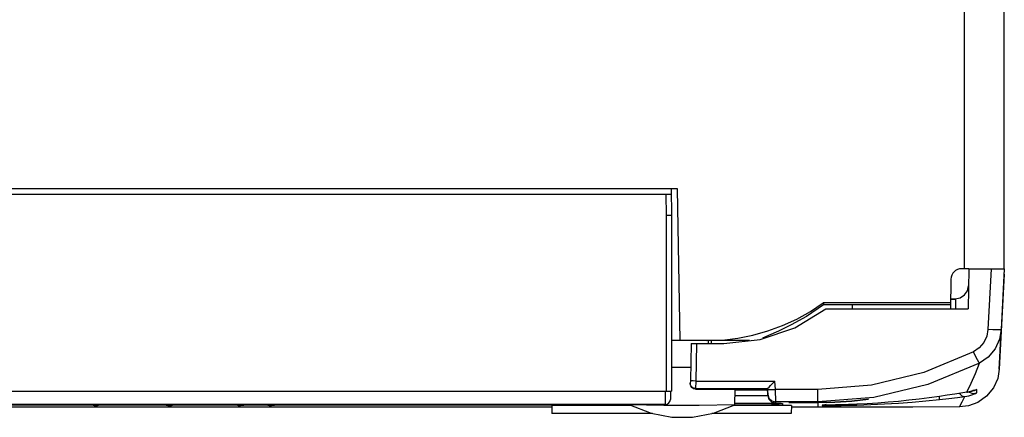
# Model space of a CAD drawing. Header units: millimetres. Extents: x 0 to 700, y 0 to 600.
# Tile 47 of 65: x 370 to 407, y 437 to 452. Entities that reach past the tile are written whole.
import ezdxf

# ---------------------------------------------------------------- set-up
doc = ezdxf.new("R2010")
doc.units = ezdxf.units.MM
doc.header["$LTSCALE"] = 39.111111
doc.layers.get('0').update_dxf_attribs({"linetype": 'CONTINUOUS'})

msp = doc.modelspace()

# ---------------------------------------------------------------- linework, layer by layer
at = {"color": 7, "linetype": 'CONTINUOUS'}
for p, q in [((406.654, 442.145), (406.654, 516.645)), ((405.154, 442.145), (405.154, 451.845)), ((394.372, 445.145), (346.937, 445.145)), ((394.137, 445.145), (394.154, 444.145)), ((394.471, 439.445), (394.372, 445.145)), ((347.168, 444.945), (394.14, 444.945)), ((393.94, 444.945), (393.954, 444.143)), ((394.154, 444.145), (393.954, 444.145)), ((393.954, 444.143), (393.954, 437.545)), ((394.154, 444.145), (394.154, 437.545)), ((405.317, 442.145), (405.047, 442.145)), ((405.317, 442.14), (405.291, 440.64)), ((405.317, 442.14), (406.346, 442.14)), ((406.155, 442.14), (406.035, 439.858)), ((406.346, 442.14), (406.508, 442.14)), ((406.508, 442.14), (406.616, 442.139)), ((406.654, 442.139), (406.534, 439.857)), ((406.616, 442.139), (406.654, 442.139)), ((404.647, 441.752), (404.628, 440.64)), ((406.654, 441.946), (406.467, 438.374)), ((405.158, 441.158), (405.267, 441.317)), ((405.267, 441.317), (405.308, 441.506)), ((404.634, 441.015), (404.808, 441.015)), ((404.634, 441.006), (404.808, 441.006)), ((404.808, 441.015), (404.997, 441.052)), ((404.808, 441.014), (404.815, 440.952)), ((404.815, 440.952), (404.819, 440.765)), ((404.997, 441.052), (405.158, 441.158)), ((398.782, 439.929), (399.954, 440.64)), ((399.862, 440.785), (399.222, 440.356)), ((399.367, 440.536), (399.854, 440.86)), ((399.854, 440.86), (399.858, 440.835)), ((404.632, 440.86), (399.854, 440.86)), ((399.858, 440.835), (399.86, 440.81)), ((399.86, 440.81), (399.862, 440.785)), ((400.219, 440.79), (399.862, 440.785)), ((399.954, 440.64), (405.291, 440.64)), ((400.584, 440.793), (400.219, 440.79)), ((400.954, 440.794), (400.584, 440.793)), ((400.954, 440.64), (400.954, 440.794)), ((404.63, 440.794), (400.954, 440.794)), ((404.819, 440.765), (404.82, 440.64)), ((398.324, 440.008), (398.856, 440.252)), ((399.222, 440.356), (398.648, 440.036)), ((398.856, 440.252), (399.367, 440.536)), ((397.484, 439.489), (398.782, 439.929)), ((397.775, 439.807), (398.324, 440.008)), ((398.648, 440.036), (398.165, 439.803)), ((406.035, 439.858), (405.993, 439.617)), ((406.226, 439.85), (406.035, 439.858)), ((406.388, 439.847), (406.226, 439.85)), ((406.496, 439.849), (406.388, 439.847)), ((406.534, 439.857), (406.47, 439.494)), ((406.486, 438.805), (406.534, 439.857)), ((406.534, 439.857), (406.496, 439.849)), ((395.473, 439.445), (396.057, 439.467)), ((396.057, 439.467), (396.638, 439.536)), ((396.121, 439.34), (397.484, 439.489)), ((396.638, 439.536), (397.212, 439.649)), ((397.212, 439.649), (397.775, 439.807)), ((397.796, 439.64), (397.564, 439.533)), ((398.165, 439.803), (397.796, 439.64)), ((405.993, 439.617), (405.884, 439.378)), ((406.47, 439.494), (406.306, 439.136)), ((397.079, 439.445), (394.154, 439.445)), ((394.884, 439.339), (394.859, 437.937)), ((394.884, 439.339), (394.899, 439.34)), ((394.899, 439.34), (395.008, 439.34)), ((395.008, 439.34), (396.121, 439.34)), ((395.084, 439.34), (395.059, 437.924)), ((395.538, 439.34), (395.537, 439.446)), ((395.638, 439.442), (395.64, 439.34)), ((405.711, 439.171), (405.492, 439.019)), ((405.884, 439.378), (405.711, 439.171)), ((406.306, 439.136), (406.047, 438.826)), ((405.492, 439.019), (403.631, 438.245)), ((405.576, 438.857), (405.492, 439.019)), ((405.648, 438.721), (405.576, 438.857)), ((405.698, 438.631), (405.648, 438.721)), ((406.047, 438.826), (405.719, 438.599)), ((406.467, 438.374), (406.486, 438.805)), ((394.151, 438.445), (394.868, 438.445)), ((405.719, 438.599), (403.785, 437.795)), ((405.568, 438.209), (405.719, 438.599)), ((405.719, 438.599), (405.698, 438.631)), ((406.467, 438.374), (406.406, 438.022)), ((403.631, 438.245), (401.668, 437.772)), ((405.411, 437.845), (405.568, 438.209)), ((406.406, 438.022), (406.246, 437.666)), ((394.859, 437.937), (394.858, 437.843)), ((394.858, 437.839), (394.858, 437.843)), ((394.858, 437.839), (394.858, 437.819)), ((394.883, 437.741), (394.858, 437.839)), ((394.872, 437.745), (394.858, 437.819)), ((394.886, 437.932), (394.859, 437.937)), ((394.915, 437.679), (394.872, 437.745)), ((394.957, 437.666), (394.883, 437.741)), ((394.959, 437.927), (394.886, 437.932)), ((394.981, 437.634), (394.915, 437.679)), ((395.058, 437.639), (394.957, 437.666)), ((395.059, 437.924), (394.959, 437.927)), ((395.058, 437.619), (394.981, 437.634)), ((395.059, 437.924), (395.058, 437.639)), ((395.058, 437.639), (395.058, 437.619)), ((395.058, 437.639), (397.754, 437.639)), ((395.058, 437.619), (397.08, 437.619)), ((395.059, 437.924), (398.039, 437.924)), ((396.529, 437.032), (396.54, 437.619)), ((396.54, 437.613), (397.08, 437.613)), ((397.08, 437.613), (397.08, 437.619)), ((397.754, 437.639), (397.772, 437.653)), ((397.765, 437.423), (397.754, 437.639)), ((397.754, 437.639), (397.754, 437.639)), ((397.755, 437.613), (397.796, 437.607)), ((397.772, 437.653), (397.814, 437.693)), ((397.796, 437.607), (397.905, 437.608)), ((397.814, 437.693), (397.875, 437.755)), ((397.875, 437.755), (397.951, 437.833)), ((397.905, 437.608), (398.055, 437.613)), ((397.951, 437.833), (398.039, 437.924)), ((398.055, 437.613), (398.039, 437.924)), ((398.065, 437.139), (398.055, 437.613)), ((399.654, 437.613), (398.055, 437.613)), ((401.668, 437.772), (399.654, 437.613)), ((399.654, 437.118), (399.654, 437.613)), ((403.785, 437.795), (401.747, 437.304)), ((405.251, 437.505), (405.411, 437.845)), ((406.246, 437.666), (405.989, 437.353)), ((347.154, 437.545), (394.154, 437.545)), ((393.919, 437.545), (393.909, 437.045)), ((394.119, 437.545), (394.108, 437.238)), ((396.535, 437.38), (396.731, 437.378)), ((396.539, 437.598), (396.96, 437.598)), ((396.731, 437.378), (396.907, 437.377)), ((396.907, 437.377), (397.081, 437.377)), ((396.96, 437.598), (397.228, 437.599)), ((397.081, 437.377), (397.245, 437.376)), ((397.228, 437.599), (397.448, 437.599)), ((397.245, 437.376), (397.393, 437.377)), ((397.393, 437.377), (397.519, 437.377)), ((397.448, 437.599), (397.615, 437.6)), ((397.519, 437.377), (397.619, 437.379)), ((397.615, 437.6), (397.719, 437.6)), ((397.619, 437.379), (397.69, 437.38)), ((397.69, 437.38), (397.736, 437.382)), ((397.719, 437.6), (397.754, 437.601)), ((397.736, 437.382), (397.759, 437.383)), ((397.754, 437.601), (397.765, 437.385)), ((397.759, 437.383), (397.765, 437.385)), ((397.765, 437.424), (397.765, 437.425)), ((397.765, 437.385), (397.765, 437.423)), ((397.765, 437.423), (397.811, 437.28)), ((397.765, 437.385), (397.811, 437.242)), ((397.811, 437.28), (397.92, 437.176)), ((397.811, 437.242), (397.92, 437.138)), ((401.747, 437.304), (399.654, 437.139)), ((400.923, 437.172), (401.554, 437.24)), ((401.554, 437.239), (400.923, 437.171)), ((401.554, 437.24), (401.554, 437.239)), ((403.453, 437.246), (403.067, 437.202)), ((403.836, 437.294), (403.453, 437.246)), ((404.217, 437.346), (403.836, 437.294)), ((404.202, 437.344), (404.211, 437.263)), ((404.211, 437.263), (404.214, 437.23)), ((404.214, 437.23), (404.569, 437.268)), ((404.511, 437.39), (404.217, 437.346)), ((404.79, 437.432), (404.511, 437.39)), ((404.569, 437.268), (404.898, 437.307)), ((405.251, 437.505), (404.79, 437.432)), ((404.898, 437.307), (405.172, 437.343)), ((404.971, 437.458), (405.063, 437.368)), ((405.063, 437.368), (405.172, 437.343)), ((405.071, 437.144), (405.172, 437.343)), ((405.172, 437.343), (405.249, 437.356)), ((405.246, 437.504), (405.271, 437.508)), ((405.246, 437.504), (405.251, 437.505)), ((405.249, 437.356), (405.325, 437.373)), ((405.338, 437.521), (405.251, 437.505)), ((405.271, 437.508), (405.329, 437.519)), ((405.321, 437.518), (405.334, 437.504)), ((405.325, 437.373), (405.398, 437.393)), ((405.329, 437.519), (405.381, 437.531)), ((405.334, 437.504), (405.475, 437.459)), ((405.421, 437.541), (405.338, 437.521)), ((405.381, 437.531), (405.428, 437.543)), ((405.398, 437.393), (405.467, 437.416)), ((405.495, 437.564), (405.421, 437.541)), ((405.428, 437.543), (405.469, 437.555)), ((405.467, 437.416), (405.528, 437.44)), ((405.469, 437.555), (405.504, 437.566)), ((405.472, 437.578), (405.616, 437.605)), ((405.475, 437.459), (405.62, 437.486)), ((405.557, 437.585), (405.495, 437.564)), ((405.504, 437.566), (405.533, 437.576)), ((405.528, 437.44), (405.574, 437.461)), ((405.533, 437.576), (405.568, 437.588)), ((405.6, 437.6), (405.557, 437.585)), ((405.568, 437.588), (405.571, 437.589)), ((405.574, 437.461), (405.609, 437.479)), ((405.616, 437.605), (405.6, 437.6)), ((405.609, 437.479), (405.62, 437.486)), ((405.619, 437.523), (405.616, 437.605)), ((405.62, 437.486), (405.619, 437.523)), ((405.989, 437.353), (405.662, 437.122)), ((393.909, 437.045), (347.4, 437.045)), ((389.654, 436.946), (351.154, 436.946)), ((372.398, 437.024), (368.911, 437.024)), ((372.342, 437.045), (372.381, 437.028)), ((372.381, 437.028), (372.424, 437.017)), ((372.424, 437.017), (372.464, 437.011)), ((372.464, 437.011), (372.508, 437.009)), ((372.483, 437.016), (372.484, 437.017)), ((372.483, 437.015), (372.483, 437.016)), ((372.484, 437.014), (372.483, 437.015)), ((372.484, 437.017), (372.485, 437.018)), ((372.485, 437.014), (372.484, 437.014)), ((372.485, 437.018), (372.487, 437.018)), ((372.488, 437.013), (372.485, 437.014)), ((372.487, 437.018), (372.49, 437.019)), ((372.49, 437.012), (372.488, 437.013)), ((372.49, 437.019), (372.495, 437.02)), ((372.493, 437.012), (372.49, 437.012)), ((372.496, 437.012), (372.493, 437.012)), ((372.495, 437.02), (372.5, 437.021)), ((372.502, 437.011), (372.496, 437.012)), ((372.5, 437.021), (372.505, 437.021)), ((372.509, 437.011), (372.502, 437.011)), ((372.505, 437.021), (372.51, 437.022)), ((372.508, 437.009), (372.52, 437.008)), ((372.515, 437.01), (372.509, 437.011)), ((372.51, 437.022), (372.515, 437.022)), ((372.515, 437.022), (372.521, 437.023)), ((372.521, 437.01), (372.515, 437.01)), ((372.52, 437.008), (372.527, 437.01)), ((372.52, 437.008), (372.541, 437.009)), ((372.521, 437.023), (372.53, 437.023)), ((372.526, 437.01), (372.521, 437.01)), ((372.532, 437.01), (372.526, 437.01)), ((372.53, 437.023), (372.539, 437.024)), ((372.538, 437.01), (372.532, 437.01)), ((372.546, 437.011), (372.538, 437.01)), ((372.539, 437.024), (372.546, 437.024)), ((372.541, 437.009), (372.589, 437.012)), ((372.546, 437.024), (372.553, 437.024)), ((372.554, 437.011), (372.546, 437.011)), ((372.567, 437.04), (372.552, 437.024)), ((372.553, 437.024), (372.559, 437.024)), ((372.562, 437.012), (372.554, 437.011)), ((372.559, 437.024), (372.565, 437.024)), ((372.567, 437.012), (372.562, 437.012)), ((372.565, 437.024), (372.573, 437.023)), ((372.569, 437.045), (372.567, 437.04)), ((372.571, 437.012), (372.567, 437.012)), ((372.576, 437.013), (372.571, 437.012)), ((372.573, 437.023), (372.579, 437.023)), ((372.581, 437.014), (372.576, 437.013)), ((372.579, 437.023), (372.584, 437.022)), ((372.586, 437.015), (372.581, 437.014)), ((372.584, 437.022), (372.587, 437.022)), ((372.589, 437.015), (372.586, 437.015)), ((372.587, 437.022), (372.59, 437.021)), ((372.589, 437.012), (372.629, 437.017)), ((372.592, 437.016), (372.589, 437.015)), ((372.59, 437.021), (372.593, 437.021)), ((372.595, 437.017), (372.592, 437.016)), ((372.593, 437.021), (372.595, 437.02)), ((372.595, 437.02), (372.596, 437.019)), ((372.596, 437.018), (372.595, 437.017)), ((372.596, 437.019), (372.596, 437.018)), ((372.596, 437.018), (372.596, 437.018)), ((372.609, 437.014), (372.626, 437.017)), ((372.626, 437.017), (372.627, 437.017)), ((372.629, 437.017), (372.671, 437.027)), ((375.172, 437.024), (372.657, 437.024)), ((372.669, 437.026), (372.697, 437.037)), ((372.671, 437.027), (372.716, 437.044)), ((372.716, 437.044), (372.717, 437.045)), ((375.122, 437.045), (375.137, 437.036)), ((375.136, 437.037), (375.169, 437.024)), ((375.137, 437.036), (375.171, 437.024)), ((375.169, 437.024), (375.202, 437.016)), ((375.171, 437.024), (375.204, 437.015)), ((375.202, 437.016), (375.234, 437.011)), ((375.204, 437.015), (375.236, 437.011)), ((375.234, 437.011), (375.266, 437.009)), ((375.264, 437.009), (375.284, 437.008)), ((375.276, 437.013), (375.277, 437.014)), ((375.277, 437.012), (375.276, 437.013)), ((375.277, 437.014), (375.278, 437.014)), ((375.278, 437.012), (375.277, 437.012)), ((375.278, 437.014), (375.28, 437.015)), ((375.279, 437.012), (375.278, 437.012)), ((375.282, 437.011), (375.279, 437.012)), ((375.28, 437.015), (375.282, 437.016)), ((375.282, 437.016), (375.285, 437.017)), ((375.287, 437.011), (375.282, 437.011)), ((375.282, 437.008), (375.283, 437.008)), ((375.284, 437.008), (375.302, 437.01)), ((375.284, 437.008), (375.284, 437.008)), ((375.285, 437.017), (375.288, 437.017)), ((375.285, 437.008), (375.306, 437.009)), ((375.292, 437.01), (375.287, 437.011)), ((375.288, 437.017), (375.292, 437.018)), ((375.292, 437.018), (375.298, 437.019)), ((375.297, 437.01), (375.292, 437.01)), ((375.301, 437.01), (375.297, 437.01)), ((375.298, 437.019), (375.304, 437.02)), ((375.306, 437.01), (375.301, 437.01)), ((375.304, 437.02), (375.311, 437.021)), ((375.306, 437.009), (375.36, 437.012)), ((375.312, 437.01), (375.306, 437.01)), ((375.311, 437.021), (375.318, 437.021)), ((375.32, 437.011), (375.312, 437.01)), ((375.318, 437.021), (375.324, 437.022)), ((375.329, 437.011), (375.32, 437.011)), ((375.324, 437.022), (375.329, 437.022)), ((375.329, 437.022), (375.335, 437.023)), ((375.336, 437.012), (375.329, 437.011)), ((375.335, 437.023), (375.342, 437.023)), ((375.342, 437.012), (375.336, 437.012)), ((375.342, 437.023), (375.35, 437.023)), ((375.347, 437.012), (375.342, 437.012)), ((375.353, 437.013), (375.347, 437.012)), ((375.35, 437.023), (375.357, 437.024)), ((375.36, 437.014), (375.353, 437.013)), ((375.357, 437.024), (375.362, 437.024)), ((375.36, 437.012), (375.407, 437.018)), ((375.366, 437.015), (375.36, 437.014)), ((375.362, 437.024), (375.367, 437.024)), ((375.372, 437.015), (375.366, 437.015)), ((375.404, 437.04), (375.367, 437.024)), ((375.367, 437.024), (375.372, 437.024)), ((375.372, 437.024), (375.377, 437.024)), ((375.377, 437.016), (375.372, 437.015)), ((375.377, 437.024), (375.383, 437.023)), ((375.381, 437.017), (375.377, 437.016)), ((375.384, 437.018), (375.381, 437.017)), ((375.383, 437.023), (375.387, 437.023)), ((375.387, 437.018), (375.384, 437.018)), ((375.387, 437.023), (375.39, 437.022)), ((375.389, 437.019), (375.387, 437.018)), ((375.391, 437.02), (375.389, 437.019)), ((375.39, 437.022), (375.391, 437.022)), ((375.391, 437.022), (375.392, 437.021)), ((375.392, 437.021), (375.391, 437.02)), ((375.392, 437.021), (375.392, 437.021)), ((375.409, 437.045), (375.404, 437.04)), ((375.407, 437.018), (375.449, 437.027)), ((377.824, 437.024), (375.432, 437.024)), ((375.449, 437.027), (375.49, 437.042)), ((375.49, 437.042), (375.496, 437.045)), ((377.773, 437.045), (377.785, 437.038)), ((377.785, 437.038), (377.815, 437.026)), ((377.815, 437.026), (377.845, 437.017)), ((377.845, 437.017), (377.874, 437.011)), ((377.848, 437.016), (377.85, 437.016)), ((377.85, 437.016), (377.855, 437.015)), ((377.874, 437.011), (377.903, 437.009)), ((377.903, 437.009), (377.92, 437.008)), ((377.92, 437.008), (377.922, 437.008)), ((377.922, 437.008), (377.949, 437.01)), ((377.922, 437.008), (377.962, 437.01)), ((377.941, 437.012), (377.942, 437.012)), ((377.941, 437.012), (377.941, 437.012)), ((377.941, 437.011), (377.941, 437.012)), ((377.942, 437.011), (377.941, 437.011)), ((377.942, 437.012), (377.945, 437.013)), ((377.944, 437.01), (377.942, 437.011)), ((377.946, 437.01), (377.944, 437.01)), ((377.945, 437.013), (377.948, 437.014)), ((377.948, 437.01), (377.946, 437.01)), ((377.948, 437.014), (377.953, 437.014)), ((377.952, 437.01), (377.948, 437.01)), ((377.956, 437.01), (377.952, 437.01)), ((377.953, 437.014), (377.958, 437.015)), ((377.962, 437.011), (377.956, 437.01)), ((377.958, 437.015), (377.963, 437.016)), ((377.962, 437.01), (378.008, 437.014)), ((377.97, 437.011), (377.962, 437.011)), ((377.963, 437.016), (377.968, 437.017)), ((377.968, 437.017), (377.973, 437.018)), ((377.976, 437.012), (377.97, 437.011)), ((377.973, 437.018), (377.979, 437.018)), ((377.982, 437.012), (377.976, 437.012)), ((377.979, 437.018), (377.986, 437.019)), ((377.987, 437.012), (377.982, 437.012)), ((377.986, 437.019), (377.994, 437.02)), ((377.994, 437.013), (377.987, 437.012)), ((377.994, 437.02), (378.002, 437.021)), ((378.001, 437.014), (377.994, 437.013)), ((378.008, 437.014), (378.001, 437.014)), ((378.002, 437.021), (378.01, 437.021)), ((378.008, 437.014), (378.05, 437.019)), ((378.016, 437.015), (378.008, 437.014)), ((378.01, 437.021), (378.016, 437.022)), ((378.016, 437.022), (378.021, 437.022)), ((378.023, 437.016), (378.016, 437.015)), ((378.021, 437.022), (378.028, 437.023)), ((378.029, 437.017), (378.023, 437.016)), ((378.028, 437.023), (378.036, 437.023)), ((378.034, 437.017), (378.029, 437.017)), ((378.039, 437.018), (378.034, 437.017)), ((378.036, 437.023), (378.043, 437.024)), ((378.044, 437.019), (378.039, 437.018)), ((378.043, 437.024), (378.048, 437.024)), ((378.049, 437.02), (378.044, 437.019)), ((378.048, 437.024), (378.052, 437.024)), ((378.053, 437.021), (378.049, 437.02)), ((378.05, 437.019), (378.083, 437.024)), ((378.111, 437.04), (378.052, 437.024)), ((378.052, 437.024), (378.054, 437.024)), ((378.056, 437.021), (378.053, 437.021)), ((378.054, 437.024), (378.057, 437.024)), ((378.058, 437.022), (378.056, 437.021)), ((378.057, 437.024), (378.058, 437.023)), ((378.058, 437.023), (378.06, 437.023)), ((378.06, 437.022), (378.058, 437.022)), ((378.06, 437.023), (378.06, 437.022)), ((378.06, 437.023), (378.06, 437.023)), ((378.972, 437.024), (378.078, 437.024)), ((378.083, 437.024), (378.116, 437.032)), ((378.118, 437.045), (378.111, 437.04)), ((378.116, 437.032), (378.149, 437.045)), ((378.923, 437.045), (378.929, 437.041)), ((378.923, 437.045), (378.928, 437.042)), ((378.928, 437.042), (378.955, 437.029)), ((378.929, 437.041), (378.957, 437.028)), ((378.955, 437.029), (378.982, 437.02)), ((378.957, 437.028), (378.985, 437.019)), ((378.982, 437.02), (379.009, 437.014)), ((378.985, 437.019), (379.012, 437.013)), ((379.009, 437.014), (379.035, 437.01)), ((379.012, 437.013), (379.038, 437.01)), ((379.035, 437.01), (379.058, 437.009)), ((379.038, 437.01), (379.061, 437.008)), ((379.058, 437.009), (379.062, 437.008)), ((379.061, 437.008), (379.065, 437.008)), ((379.065, 437.008), (379.068, 437.008)), ((379.068, 437.008), (379.098, 437.01)), ((379.068, 437.008), (379.087, 437.009)), ((379.075, 437.009), (379.083, 437.009)), ((379.083, 437.009), (379.104, 437.01)), ((379.087, 437.009), (379.11, 437.011)), ((379.097, 437.01), (379.098, 437.011)), ((379.097, 437.01), (379.097, 437.01)), ((379.098, 437.01), (379.097, 437.01)), ((379.098, 437.011), (379.1, 437.011)), ((379.099, 437.01), (379.098, 437.01)), ((379.102, 437.01), (379.099, 437.01)), ((379.1, 437.011), (379.102, 437.012)), ((379.102, 437.012), (379.105, 437.012)), ((379.106, 437.011), (379.102, 437.01)), ((379.104, 437.01), (379.134, 437.013)), ((379.105, 437.012), (379.108, 437.012)), ((379.112, 437.011), (379.106, 437.011)), ((379.108, 437.012), (379.112, 437.013)), ((379.112, 437.013), (379.124, 437.014)), ((379.117, 437.012), (379.112, 437.011)), ((379.124, 437.014), (379.138, 437.016)), ((379.127, 437.012), (379.16, 437.016)), ((379.138, 437.016), (379.149, 437.017)), ((379.162, 437.016), (379.147, 437.015)), ((379.149, 437.017), (379.163, 437.019)), ((379.154, 437.015), (379.189, 437.019)), ((379.163, 437.019), (379.179, 437.021)), ((379.187, 437.019), (379.175, 437.018)), ((379.179, 437.021), (379.192, 437.022)), ((379.183, 437.018), (379.217, 437.023)), ((379.192, 437.022), (379.196, 437.022)), ((379.196, 437.022), (379.201, 437.023)), ((379.201, 437.023), (379.205, 437.023)), ((379.206, 437.021), (379.201, 437.021)), ((379.205, 437.023), (379.21, 437.023)), ((379.209, 437.022), (379.206, 437.021)), ((379.212, 437.022), (379.209, 437.022)), ((379.21, 437.023), (379.214, 437.024)), ((379.212, 437.022), (379.234, 437.025)), ((379.215, 437.023), (379.212, 437.022)), ((379.214, 437.024), (379.216, 437.024)), ((379.217, 437.023), (379.215, 437.023)), ((379.216, 437.024), (379.218, 437.024)), ((379.286, 437.04), (379.217, 437.024)), ((379.217, 437.023), (379.238, 437.026)), ((379.218, 437.024), (379.217, 437.023)), ((379.218, 437.024), (379.218, 437.024)), ((379.218, 437.024), (379.218, 437.024)), ((392.607, 437.024), (379.222, 437.024)), ((379.234, 437.025), (379.258, 437.03)), ((379.238, 437.026), (379.261, 437.031)), ((379.258, 437.03), (379.283, 437.038)), ((379.261, 437.031), (379.286, 437.039)), ((379.283, 437.038), (379.3, 437.045)), ((379.294, 437.045), (379.286, 437.04)), ((379.286, 437.039), (379.3, 437.045)), ((389.654, 437.005), (389.659, 436.705)), ((392.653, 437.005), (389.654, 437.005)), ((392.554, 437.045), (393.858, 437.019)), ((392.554, 437.045), (393.382, 436.716)), ((393.858, 437.019), (395.195, 437.018)), ((395.195, 437.018), (396.53, 437.044)), ((395.724, 436.716), (396.529, 437.032)), ((398.654, 437.005), (396.461, 437.005)), ((398.322, 437.024), (396.507, 437.024)), ((396.529, 437.097), (397.034, 437.098)), ((396.53, 437.091), (396.941, 437.091)), ((396.899, 437.091), (397.328, 437.09)), ((397.034, 437.098), (397.44, 437.098)), ((397.144, 437.09), (397.532, 437.09)), ((397.437, 437.09), (397.767, 437.09)), ((397.44, 437.098), (397.618, 437.098)), ((397.618, 437.098), (397.769, 437.099)), ((397.708, 437.09), (398.037, 437.089)), ((397.769, 437.099), (397.888, 437.099)), ((397.888, 437.099), (397.975, 437.1)), ((397.903, 437.089), (397.911, 437.086)), ((397.911, 437.086), (398.322, 437.024)), ((397.92, 437.176), (398.065, 437.139)), ((397.92, 437.138), (398.065, 437.101)), ((397.94, 437.089), (398.164, 437.088)), ((397.975, 437.1), (398.029, 437.1)), ((398.029, 437.1), (398.057, 437.101)), ((398.057, 437.101), (398.065, 437.101)), ((398.065, 437.101), (398.065, 437.139)), ((399.654, 437.139), (398.065, 437.139)), ((398.101, 437.089), (398.185, 437.048)), ((398.119, 437.089), (398.265, 437.088)), ((398.185, 437.048), (398.322, 437.024)), ((398.239, 437.088), (398.303, 437.087)), ((398.296, 437.087), (398.301, 437.087)), ((398.303, 437.087), (398.322, 437.087)), ((398.322, 437.087), (398.322, 437.024)), ((398.554, 437.118), (398.554, 437.117)), ((399.654, 437.118), (398.554, 437.118)), ((398.554, 437.117), (399.654, 437.117)), ((398.654, 437.005), (398.649, 436.705)), ((399.654, 436.946), (398.654, 436.946)), ((399.654, 437.118), (400.289, 437.131)), ((400.289, 437.13), (399.654, 437.117)), ((399.654, 437.115), (399.654, 436.946)), ((401.442, 436.947), (399.654, 436.946)), ((399.956, 437.041), (399.808, 437.001)), ((399.814, 437.019), (399.808, 437.018)), ((399.808, 437.018), (399.808, 437.001)), ((399.808, 437.001), (399.814, 437.001)), ((399.835, 437.019), (399.814, 437.019)), ((399.814, 437.001), (399.834, 437.001)), ((400.024, 437.022), (399.82, 437.019)), ((399.834, 437.001), (399.871, 437.001)), ((399.85, 437.019), (399.835, 437.019)), ((399.871, 437.001), (399.933, 437.001)), ((399.933, 437.001), (400.022, 437.001)), ((399.959, 437.021), (400.104, 437.023)), ((400.022, 437.001), (400.147, 437.002)), ((400.179, 437.024), (400.024, 437.022)), ((400.147, 437.002), (400.313, 437.004)), ((400.316, 437.027), (400.149, 437.024)), ((400.264, 437.026), (400.36, 437.028)), ((400.289, 437.131), (400.923, 437.172)), ((400.923, 437.171), (400.289, 437.13)), ((400.313, 437.004), (400.527, 437.007)), ((400.53, 437.032), (400.316, 437.027)), ((400.36, 437.028), (400.466, 437.03)), ((400.466, 437.03), (400.523, 437.032)), ((400.523, 437.032), (400.582, 437.034)), ((400.527, 437.007), (400.792, 437.013)), ((400.796, 437.041), (400.53, 437.032)), ((400.582, 437.034), (400.643, 437.036)), ((400.643, 437.036), (400.707, 437.038)), ((400.707, 437.038), (400.772, 437.04)), ((400.772, 437.04), (400.84, 437.042)), ((400.792, 437.013), (401.108, 437.022)), ((401.112, 437.054), (400.796, 437.041)), ((400.84, 437.042), (400.909, 437.045)), ((400.909, 437.045), (400.98, 437.048)), ((400.98, 437.048), (401.052, 437.051)), ((401.052, 437.051), (401.112, 437.054)), ((401.107, 437.058), (401.108, 437.022)), ((401.108, 437.022), (401.635, 437.042)), ((401.506, 437.074), (401.112, 437.054)), ((403.214, 436.949), (401.442, 436.947)), ((401.899, 437.099), (401.506, 437.074)), ((401.635, 437.042), (402.158, 437.068)), ((402.291, 437.129), (401.899, 437.099)), ((402.158, 437.068), (402.678, 437.1)), ((402.68, 437.163), (402.291, 437.129)), ((402.678, 437.1), (403.194, 437.138)), ((403.067, 437.202), (402.68, 437.163)), ((403.194, 437.138), (403.706, 437.181)), ((404.973, 436.953), (403.214, 436.949)), ((403.706, 437.181), (404.214, 437.23)), ((404.973, 436.953), (405.071, 437.144)), ((405.309, 436.992), (404.973, 436.953)), ((405.662, 437.122), (405.309, 436.992)), ((393.438, 436.705), (389.659, 436.705)), ((393.382, 436.716), (394.167, 436.563)), ((394.167, 436.563), (394.938, 436.563)), ((394.938, 436.563), (395.724, 436.716)), ((398.649, 436.705), (395.672, 436.705))]:
    msp.add_line(p, q, dxfattribs=at)
for centre, radius, start, end in [((405.047, 441.745), 0.4, 90, 179), ((393.909, 437.245), 0.2, 270, 358)]:
    msp.add_arc(centre, radius, start, end, dxfattribs=at)

doc.saveas('drawing.dxf')
